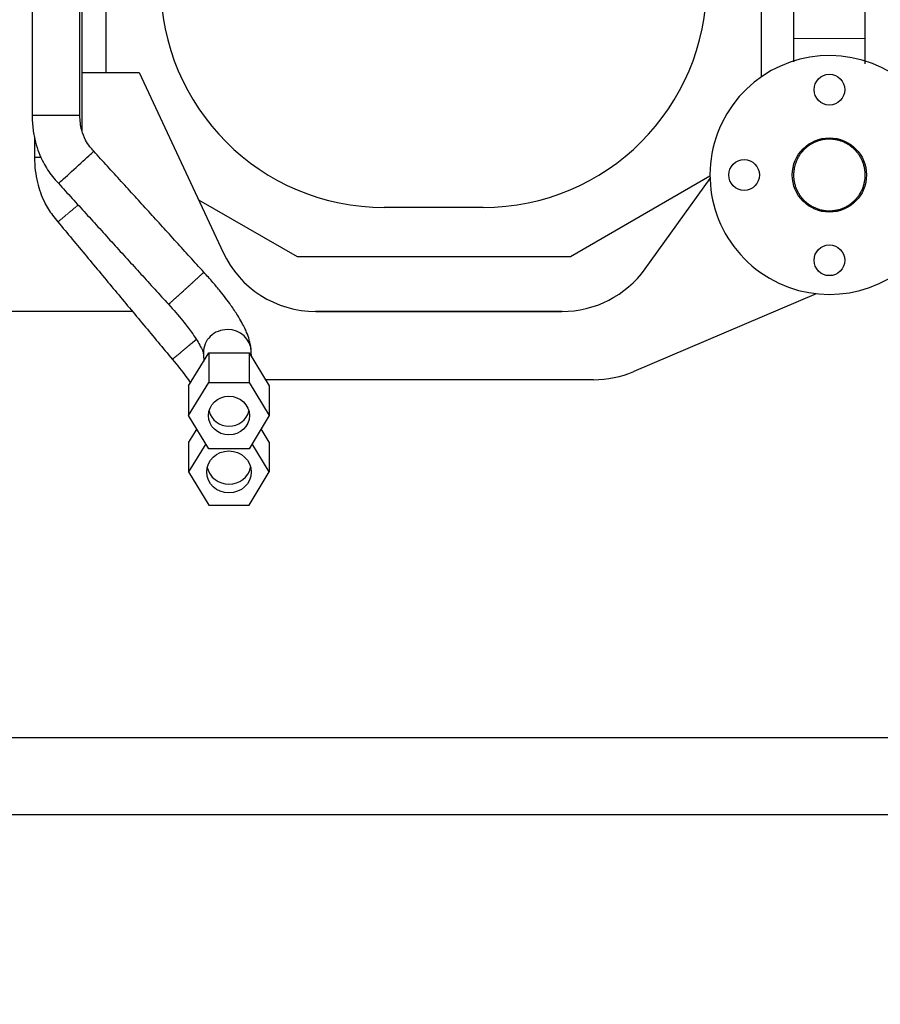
# Model space of a CAD drawing. Header units: inches. Extents: x 0 to 20790, y -12 to 14700.
# Tile 119 of 256: x 5500 to 6004, y 9318 to 9895. Entities that reach past the tile are written whole.
import ezdxf

# ---------------------------------------------------------------- set-up
doc = ezdxf.new("R2010")
doc.units = ezdxf.units.IN
doc.layers.add('1', color=7, linetype='Continuous', true_color=0xffffff)
doc.layers.add('254', color=7, linetype='Continuous', true_color=0xffffff)
doc.styles.add('latin_extended', font='simplex.shx')
doc.dimstyles.get("Standard").update_dxf_attribs({"dimtxt": 0.18, "dimasz": 0.18, "dimexe": 0.18, "dimexo": 0.0625, "dimgap": 0.09, "dimtad": 0, "dimtih": 1, "dimtoh": 1, "dimdec": 4, "dimzin": 0, "dimdsep": 46, "dimtxsty": 'Standard', "dimcen": 0.09, "dimadec": 0, "dimazin": 0, "dimtfac": 1, "dimtdec": 4, "dimtofl": 0, "dimtmove": 0, "dimatfit": 3, "dimfxl": 1, "dimtolj": 1, "dimtzin": 0, "dimarcsym": 0})

# ---------------------------------------------------------------- blocks, each defined once
blk = doc.blocks.new('_U2')
at = {"layer": '254', "color": 3, "linetype": 'Continuous', "lineweight": 13, "transparency": 16777216}
for p, q in [((7346.06, 11562.4), (7346.06, 8391.82)), ((658.56, 9851.46), (658.56, 8391.82)), ((781.06, 8426.82), (7223.56, 8426.82))]:
    blk.add_line(p, q, dxfattribs=at)
at = {"layer": '254', "color": 3, "transparency": 16777216}
for points in [[(781.06, 8447.23), (781.06, 8406.4), (658.56, 8426.82)], [(7223.56, 8406.4), (7223.56, 8447.23), (7346.06, 8426.82)]]:
    blk.add_solid(points, dxfattribs=at)
at = {"layer": 'Defpoints', "color": 0, "transparency": 16777216}
for p in [(7346.06, 11597.4), (658.56, 9886.46), (7346.06, 8426.82)]:
    blk.add_point(p, dxfattribs=at)
at = {"layer": '254', "color": 2, "lineweight": 13, "transparency": 16777216, "insert": (3786.47, 8610.57), "char_height": 122.5, "attachment_point": 1, "style": 'latin_extended'}
blk.add_mtext('\\A1;6687', dxfattribs=at)

msp = doc.modelspace()

# ---------------------------------------------------------------- linework, layer by layer
at = {"layer": '1', "color": 2, "linetype": 'Continuous', "lineweight": 25}
for p, q in [((5550.658, 9864.464), (5550.658, 10227.399)), ((5934.558, 10227.77), (5934.558, 9861.912)), ((5995.558, 9884.463), (5995.558, 10137.46)), ((5953.558, 9905.705), (5953.558, 9884.463)), ((5536.558, 9864.463), (5569.946, 9864.463)), ((5569.946, 9864.463), (5619.075, 9759.106)), ((5904.56, 9803.78), (5822.704, 9756.463)), ((5866.511, 9749.434), (5904.589, 9802.386)), ((5662.726, 9756.463), (5604.819, 9789.681)), ((5771.558, 9785.463), (5713.558, 9785.463)), ((5822.704, 9756.463), (5662.726, 9756.463)), ((5966.88, 9734.886), (5859.829, 9689.266)), ((5966.878, 9734.885), (5859.829, 9689.266)), ((5565.94, 9724.463), (1810.121, 9724.463)), ((5817.84, 9724.463), (5673.326, 9724.463)), ((5673.453, 9724.463), (5817.798, 9724.463)), ((5598.887, 9680.815), (5610.723, 9700.226)), ((5610.723, 9700.226), (5634.394, 9700.226)), ((5610.723, 9700.226), (5610.723, 9682.86)), ((5634.394, 9700.226), (5646.23, 9680.815)), ((5634.394, 9700.226), (5634.394, 9682.86)), ((5836.307, 9684.463), (5644.007, 9684.463)), ((5836.307, 9684.463), (5644.007, 9684.463)), ((5598.887, 9663.449), (5610.723, 9682.86)), ((5598.887, 9680.815), (5598.887, 9663.449)), ((5610.723, 9682.86), (5634.394, 9682.86)), ((5634.394, 9682.86), (5646.23, 9663.449)), ((5646.23, 9680.815), (5646.23, 9663.449)), ((5610.723, 9644.038), (5598.887, 9663.449)), ((5646.23, 9663.449), (5634.394, 9644.038)), ((5603.667, 9655.609), (5598.887, 9647.769)), ((5646.23, 9647.769), (5641.449, 9655.609)), ((5598.887, 9647.769), (5598.887, 9630.403)), ((5608.962, 9646.926), (5598.887, 9630.403)), ((5634.394, 9644.038), (5610.723, 9644.038)), ((5646.23, 9630.403), (5636.155, 9646.926)), ((5646.23, 9647.769), (5646.23, 9630.403)), ((5598.887, 9630.403), (5610.723, 9610.992)), ((5634.394, 9610.992), (5646.23, 9630.403)), ((5610.723, 9610.992), (5634.394, 9610.992)), ((6012.558, 9474.463), (1362.558, 9474.463)), ((6102.558, 9429.463), (1362.558, 9429.463))]:
    msp.add_line(p, q, dxfattribs=at)
at = {"layer": '1', "color": 110, "linetype": 'Continuous', "lineweight": 13}
for p, q in [((5995.558, 9884.463), (5953.56, 9884.463)), ((5836.307, 9684.463), (5836.307, 9684.463)), ((5859.829, 9689.266), (5859.829, 9689.266))]:
    msp.add_line(p, q, dxfattribs=at)
at = {"layer": '1', "color": 2, "linetype": 'Continuous', "lineweight": 25}
for centre, radius in [((5974.558, 9854.463), 9), ((5974.558, 9804.463), 21.75), ((5924.558, 9804.463), 9), ((5974.558, 9754.463), 9)]:
    msp.add_circle(centre, radius, dxfattribs=at)
for centre, radius, start, end in [((5713.558, 9916.463), 131, 180, 270), ((5771.558, 9916.463), 131, 270, 0), ((5974.558, 9804.463), 70, 353.694375, 315)]:
    msp.add_arc(centre, radius, start, end, dxfattribs=at)
for centre, major_axis, ratio, start_param, end_param in [((5532.931, 9809.024), (10.356, 9.421), 0.008694, 3.1414945, 6.2831853), ((5673.453, 9784.463), (-60, 0), 1, 0.4363323, 1.5707963), ((5817.798, 9784.463), (-60, 0), 1, 1.5707963, 2.518161), ((5621.641, 9700.616), (13.996, 0.347), 0.946714, 1.5473437, 3.1418984), ((5621.641, 9700.616), (13.996, 0.347), 0.946714, 0.0006002, 1.5473437), ((5836.307, 9744.463), (60, 0), 1, 4.712389, 5.1152319), ((5836.307, 9744.463), (60, 0), 1, 4.712389, 5.1152319), ((5622.558, 9668.595), (-12, 0), 0.9468816, 0.2283545, 1.5707963), ((5622.558, 9668.595), (-12, 0), 0.9468816, 1.5707963, 2.9132381), ((5622.558, 9635.549), (-13, 0), 0.9468816, 0.2104867, 1.5707963), ((5622.558, 9635.549), (-13, 0), 0.9468816, 1.5707963, 2.9311059)]:
    msp.add_ellipse(centre, major_axis=major_axis, ratio=ratio, start_param=start_param, end_param=end_param, dxfattribs=at)
for centre, major_axis in [((5622.558, 9663.449), (-12, 0)), ((5622.558, 9630.403), (-13, 0))]:
    msp.add_ellipse(centre, major_axis=major_axis, ratio=0.9468816, dxfattribs=at)
for points, knots in [([(5507.215, 10300.571), (5507.215, 10296.429), (5507.215, 10288.278), (5507.215, 10276.233), (5507.215, 10264.553), (5507.215, 10245.773), (5507.215, 10213.913), (5507.215, 10175.417), (5507.215, 10139.727), (5507.216, 10114.054), (5507.216, 10090.06), (5507.216, 10063.517), (5507.216, 10030.959), (5507.216, 9994.604), (5507.216, 9955.075), (5507.216, 9914.937), (5507.217, 9883.584), (5507.217, 9862.43), (5507.217, 9850.943), (5507.217, 9843.204), (5507.217, 9839.292)], [0, 0, 0, 0, 0.0269349, 0.053014, 0.0783342, 0.1028959, 0.175151, 0.2855408, 0.353262, 0.40727, 0.4525065, 0.5093142, 0.579896, 0.6642519, 0.7457555, 0.8369781, 0.9252936, 0.9496678, 0.9745579, 1, 1, 1, 1]), ([(5535.217, 9839.305), (5535.217, 9848.388), (5535.217, 9865.968), (5535.217, 9895.717), (5535.216, 9926.027), (5535.216, 9956.331), (5535.216, 9983.073), (5535.216, 10007.144), (5535.216, 10028.825), (5535.216, 10051.825), (5535.216, 10080.434), (5535.215, 10118.18), (5535.215, 10157.513), (5535.215, 10196.933), (5535.215, 10233.221), (5535.215, 10262.998), (5535.215, 10285.248), (5535.215, 10295.392), (5535.215, 10300.534)], [0, 0, 0, 0, 0.0590806, 0.1143459, 0.1934988, 0.256226, 0.3114577, 0.3674369, 0.4127935, 0.4524763, 0.5170369, 0.5988751, 0.6979908, 0.7728718, 0.8552789, 0.9340227, 0.9665524, 1, 1, 1, 1]), ([(5536.558, 9829.924), (5536.558, 9830.915), (5536.558, 9837.695), (5536.558, 9850.009), (5536.558, 9873.357), (5536.558, 9900.445), (5536.558, 9930.39), (5536.558, 9956.816), (5536.558, 9980.603), (5536.558, 10002.027), (5536.558, 10024.755), (5536.558, 10053.025), (5536.558, 10090.325), (5536.558, 10127.919), (5536.558, 10164.095), (5536.558, 10197.139), (5536.558, 10232.912), (5536.558, 10257.671), (5536.558, 10270.503)], [0, 0, 0, 0, 0.0067468, 0.0461724, 0.0838476, 0.1657279, 0.2306173, 0.2877536, 0.3456644, 0.3925875, 0.433638, 0.5004231, 0.5850834, 0.6876188, 0.7564119, 0.8314123, 0.91262, 1, 1, 1, 1]), ([(5507.217, 9839.292), (5507.207, 9836.529), (5507.538, 9831.298), (5509.314, 9821.914), (5512.931, 9812.477), (5518.065, 9804.672), (5521.342, 9800.894), (5522.575, 9799.603)], [0, 0, 0, 0, 0.1889208, 0.3611691, 0.6553019, 0.877682, 1, 1, 1, 1]), ([(5543.287, 9818.446), (5542.476, 9819.264), (5540.719, 9821.273), (5538.061, 9825.264), (5535.769, 9831.44), (5535.16, 9836.345), (5535.217, 9839.305)], [0, 0, 0, 0, 0.149645, 0.3496907, 0.6233631, 1, 1, 1, 1]), ([(5508.558, 9826.76), (5508.558, 9826.519), (5508.558, 9822.507), (5508.558, 9818.495), (5508.558, 9814.725)], [0, 0, 0, 0, 0.0601103, 1, 1, 1, 1]), ([(5995.225, 9800.735), (5995.102, 9800.053), (5994.946, 9799.382), (5994.571, 9798.063), (5994.352, 9797.415), (5993.851, 9796.142), (5993.57, 9795.516), (5993.177, 9794.749), (5993.057, 9794.52), (5992.931, 9794.293), (5992.847, 9794.142), (5992.804, 9794.066), (5992.588, 9793.691), (5992.409, 9793.396), (5991.85, 9792.528), (5991.452, 9791.97), (5990.603, 9790.897), (5990.153, 9790.382), (5989.439, 9789.641), (5989.194, 9789.399), (5988.817, 9789.045), (5988.69, 9788.928), (5988.432, 9788.698), (5988.301, 9788.583), (5987.642, 9788.023), (5987.097, 9787.603), (5985.972, 9786.822), (5985.391, 9786.46), (5984.196, 9785.793), (5983.581, 9785.488), (5982.79, 9785.143), (5982.631, 9785.076), (5982.39, 9784.978), (5982.309, 9784.946), (5982.148, 9784.882), (5981.744, 9784.727), (5981.338, 9784.585), (5980.357, 9784.268), (5979.034, 9783.912), (5977.684, 9783.686), (5976.661, 9783.566), (5976.318, 9783.534), (5975.801, 9783.499), (5975.628, 9783.49), (5975.281, 9783.475), (5975.108, 9783.47), (5974.245, 9783.454), (5973.558, 9783.476), (5972.194, 9783.585), (5971.515, 9783.673), (5970.168, 9783.916), (5969.498, 9784.07), (5968.749, 9784.282), (5968.666, 9784.306), (5968.5, 9784.356), (5968.417, 9784.381), (5968.169, 9784.458), (5968.004, 9784.511), (5967.514, 9784.677), (5967.191, 9784.795), (5966.232, 9785.172), (5964.985, 9785.735), (5963.797, 9786.417), (5962.928, 9786.974), (5962.643, 9787.168), (5962.22, 9787.469), (5962.08, 9787.572), (5961.803, 9787.78), (5961.666, 9787.885), (5960.99, 9788.42), (5960.474, 9788.872), (5959.489, 9789.822), (5959.02, 9790.32), (5958.131, 9791.363), (5957.711, 9791.908), (5957.266, 9792.548), (5957.217, 9792.619), (5957.119, 9792.763), (5956.975, 9792.979), (5956.836, 9793.197), (5956.562, 9793.635), (5956.387, 9793.931), (5955.886, 9794.829), (5955.582, 9795.442), (5955.035, 9796.696), (5954.792, 9797.337), (5954.474, 9798.32), (5954.376, 9798.651), (5954.195, 9799.321), (5954.113, 9799.657), (5953.893, 9800.666), (5953.78, 9801.342), (5953.621, 9802.701), (5953.575, 9803.384), (5953.556, 9804.412), (5953.558, 9804.756), (5953.573, 9805.273), (5953.584, 9805.531), (5953.6, 9805.79), (5953.612, 9805.963), (5953.618, 9806.05), (5953.68, 9806.827), (5953.769, 9807.509), (5954.012, 9808.858), (5954.166, 9809.524), (5954.539, 9810.841), (5954.757, 9811.491), (5955.072, 9812.294), (5955.137, 9812.454), (5955.272, 9812.773), (5955.341, 9812.932), (5955.554, 9813.406), (5955.704, 9813.716), (5956.173, 9814.635), (5956.856, 9815.823), (5957.651, 9816.937), (5958.289, 9817.746), (5958.509, 9818.01), (5958.849, 9818.4), (5958.964, 9818.529), (5959.14, 9818.721), (5959.199, 9818.784), (5959.318, 9818.911), (5959.377, 9818.973), (5959.917, 9819.534), (5960.418, 9820.004), (5961.461, 9820.892), (5962.002, 9821.31), (5963.126, 9822.092), (5963.708, 9822.456), (5964.462, 9822.878), (5964.614, 9822.96), (5964.921, 9823.122), (5965.075, 9823.201), (5965.54, 9823.431), (5965.852, 9823.576), (5966.796, 9823.988), (5968.077, 9824.473), (5969.398, 9824.831), (5970.406, 9825.051), (5970.744, 9825.117), (5971.17, 9825.188), (5971.256, 9825.202), (5971.427, 9825.229), (5971.513, 9825.241), (5971.77, 9825.278), (5971.942, 9825.3), (5972.799, 9825.401), (5973.484, 9825.447), (5974.852, 9825.472), (5975.536, 9825.452), (5976.901, 9825.343), (5977.583, 9825.256), (5978.35, 9825.118), (5978.435, 9825.102), (5978.606, 9825.07), (5978.86, 9825.019), (5979.114, 9824.964), (5979.618, 9824.847), (5979.951, 9824.762), (5980.941, 9824.481), (5981.589, 9824.263), (5982.863, 9823.763), (5983.488, 9823.483), (5984.407, 9823.013), (5984.711, 9822.849), (5985.087, 9822.633), (5985.162, 9822.59), (5985.311, 9822.502), (5985.534, 9822.368), (5985.753, 9822.231), (5986.478, 9821.766), (5987.036, 9821.368), (5988.11, 9820.52), (5988.626, 9820.07), (5989.367, 9819.357), (5989.608, 9819.113), (5989.962, 9818.737), (5990.079, 9818.61), (5990.31, 9818.353), (5990.424, 9818.222), (5990.986, 9817.563), (5991.407, 9817.017), (5992.189, 9815.892), (5992.552, 9815.312), (5993.22, 9814.118), (5993.525, 9813.503), (5993.87, 9812.714), (5993.971, 9812.475), (5994.068, 9812.234), (5994.131, 9812.073), (5994.162, 9811.992), (5994.316, 9811.587), (5994.43, 9811.262), (5994.748, 9810.28), (5994.927, 9809.618), (5995.219, 9808.282), (5995.333, 9807.607), (5995.454, 9806.585), (5995.486, 9806.242), (5995.521, 9805.726), (5995.531, 9805.554), (5995.546, 9805.208), (5995.551, 9805.034), (5995.568, 9804.169), (5995.525, 9802.788), (5995.348, 9801.418), (5995.225, 9800.735)], [0, 0, 0, 0, 0.015625, 0.015625, 0.03125, 0.03125, 0.046875, 0.046875, 0.0507813, 0.0527344, 0.0527344, 0.0546875, 0.0546875, 0.0625, 0.0625, 0.078125, 0.078125, 0.09375, 0.09375, 0.1015625, 0.1015625, 0.1054688, 0.1054688, 0.109375, 0.109375, 0.125, 0.125, 0.140625, 0.140625, 0.15625, 0.15625, 0.1601563, 0.1601563, 0.1621094, 0.1621094, 0.1640625, 0.171875, 0.171875, 0.1875, 0.203125, 0.203125, 0.2109375, 0.2109375, 0.2148438, 0.2148438, 0.21875, 0.21875, 0.234375, 0.234375, 0.25, 0.25, 0.265625, 0.265625, 0.2675781, 0.2675781, 0.2695313, 0.2695313, 0.2734375, 0.2734375, 0.28125, 0.28125, 0.296875, 0.3125, 0.3125, 0.3203125, 0.3203125, 0.3242188, 0.3242188, 0.328125, 0.328125, 0.34375, 0.34375, 0.359375, 0.359375, 0.375, 0.375, 0.3769531, 0.3769531, 0.3789063, 0.3828125, 0.3828125, 0.390625, 0.390625, 0.40625, 0.40625, 0.421875, 0.421875, 0.4296875, 0.4296875, 0.4375, 0.4375, 0.453125, 0.453125, 0.46875, 0.46875, 0.4765625, 0.4765625, 0.4804688, 0.4824219, 0.4824219, 0.484375, 0.484375, 0.5, 0.5, 0.515625, 0.515625, 0.53125, 0.53125, 0.5351563, 0.5351563, 0.5390625, 0.5390625, 0.546875, 0.546875, 0.5625, 0.578125, 0.578125, 0.5859375, 0.5859375, 0.5898438, 0.5898438, 0.5917969, 0.5917969, 0.59375, 0.59375, 0.609375, 0.609375, 0.625, 0.625, 0.640625, 0.640625, 0.6445313, 0.6445313, 0.6484375, 0.6484375, 0.65625, 0.65625, 0.671875, 0.6875, 0.6875, 0.6953125, 0.6953125, 0.6972656, 0.6972656, 0.6992188, 0.6992188, 0.703125, 0.703125, 0.71875, 0.71875, 0.734375, 0.734375, 0.75, 0.75, 0.7519531, 0.7519531, 0.7539063, 0.7578125, 0.7578125, 0.765625, 0.765625, 0.78125, 0.78125, 0.796875, 0.796875, 0.8046875, 0.8046875, 0.8066406, 0.8066406, 0.8085938, 0.8125, 0.8125, 0.828125, 0.828125, 0.84375, 0.84375, 0.8515625, 0.8515625, 0.8554688, 0.8554688, 0.859375, 0.859375, 0.875, 0.875, 0.890625, 0.890625, 0.90625, 0.90625, 0.9101563, 0.9121094, 0.9121094, 0.9140625, 0.9140625, 0.921875, 0.921875, 0.9375, 0.9375, 0.953125, 0.953125, 0.9609375, 0.9609375, 0.9648438, 0.9648438, 0.96875, 0.96875, 0.984375, 1, 1, 1, 1]), ([(5607.822, 9747.506), (5605.131, 9750.464), (5599.751, 9756.378), (5591.683, 9765.247), (5583.617, 9774.113), (5575.551, 9782.98), (5567.485, 9791.846), (5559.418, 9800.713), (5551.352, 9809.579), (5545.975, 9815.49), (5543.287, 9818.446)], [0, 0, 0, 0, 0.1250898, 0.2500759, 0.3750669, 0.5000545, 0.6250425, 0.7500305, 0.875019, 1, 1, 1, 1]), ([(5508.558, 9814.725), (5508.551, 9812.13), (5508.846, 9807.204), (5510.423, 9798.352), (5513.633, 9789.399), (5518.22, 9781.886), (5521.164, 9778.2), (5522.278, 9776.93)], [0, 0, 0, 0, 0.1884668, 0.3607559, 0.6549932, 0.8771258, 1, 1, 1, 1]), ([(5522.575, 9799.603), (5525.264, 9796.648), (5530.641, 9790.737), (5538.707, 9781.871), (5546.773, 9773.004), (5554.839, 9764.138), (5562.905, 9755.271), (5570.971, 9746.404), (5579.039, 9737.536), (5584.418, 9731.623), (5587.109, 9728.666)], [0, 0, 0, 0, 0.1249797, 0.2499716, 0.3749629, 0.4999541, 0.624945, 0.7499385, 0.8749282, 1, 1, 1, 1]), ([(5522.278, 9776.93), (5525.062, 9773.589), (5530.646, 9766.888), (5539.029, 9756.829), (5547.428, 9746.751), (5555.826, 9736.673), (5564.224, 9726.595), (5572.622, 9716.518), (5581.022, 9706.437), (5586.623, 9699.716), (5589.425, 9696.354)], [0, 0, 0, 0, 0.1244025, 0.2494728, 0.3745433, 0.4996133, 0.6246834, 0.7497543, 0.8748134, 1, 1, 1, 1]), ([(5635.636, 9700.964), (5635.624, 9701.337), (5635.582, 9702.155), (5635.48, 9703.304), (5635.12, 9705.441), (5634.427, 9708.257), (5633.231, 9711.61), (5631.711, 9714.93), (5630.046, 9718.181), (5627.501, 9722.546), (5623.431, 9728.635), (5618.404, 9735.234), (5612.928, 9741.793), (5609.645, 9745.509), (5607.822, 9747.506)], [0, 0, 0, 0, 0.0221422, 0.0503362, 0.0880597, 0.1596226, 0.2635479, 0.3232204, 0.3975141, 0.4910922, 0.614807, 0.7781388, 0.880064, 1, 1, 1, 1]), ([(5587.109, 9728.666), (5590.107, 9725.397), (5594.819, 9719.929), (5601.304, 9711.516), (5605.238, 9705.346), (5607.126, 9701.434), (5607.634, 9700.006), (5607.718, 9699.463), (5607.673, 9699.857), (5607.662, 9699.931), (5607.656, 9699.993), (5607.65, 9700.145), (5607.649, 9700.163), (5607.648, 9700.181), (5607.648, 9700.177), (5607.647, 9700.186), (5607.647, 9700.205), (5607.646, 9700.223), (5607.646, 9700.239), (5607.645, 9700.252), (5607.645, 9700.263), (5607.645, 9700.273), (5607.645, 9700.277), (5607.645, 9700.267)], [0, 0, 0, 0, 0.2328924, 0.3982544, 0.6127135, 0.745708, 0.839786, 0.9307034, 0.9696678, 0.980705, 0.986189, 0.9874226, 0.9882145, 0.989102, 0.9939031, 0.9962007, 0.9968633, 0.9972337, 0.9974881, 0.9977145, 0.9979177, 0.9981585, 1, 1, 1, 1]), ([(5589.425, 9696.354), (5592.3, 9692.928), (5595.944, 9688.316), (5599.227, 9683.764), (5600.107, 9682.503)], [0, 0, 0, 0, 0.716654, 1, 1, 1, 1])]:
    msp.add_open_spline(points, degree=3, knots=knots, dxfattribs=at)
for points, degree in [([(5953.559, 9884.463), (5953.559, 9879.824), (5953.559, 9875.303), (5953.559, 9870.877)], 3), ([(5995.558, 9869.662), (5995.558, 9874.477), (5995.558, 9879.402), (5995.558, 9884.463)], 3), ([(5995.497, 9803.098), (5995.548, 9803.611), (5995.558, 9804.355)], 2), ([(5607.645, 9700.267), (5607.685, 9698.637), (5607.726, 9697.007), (5607.766, 9695.376)], 3), ([(5635.708, 9698.071), (5635.684, 9699.036), (5635.66, 9700), (5635.636, 9700.964)], 3)]:
    msp.add_open_spline(points, degree=degree, dxfattribs=at)
for points, weights, knots in [([(5535.217, 9839.305), (5535.242, 9839.306), (5532.806, 9839.307), (5526.275, 9839.304), (5516.388, 9839.3), (5509.791, 9839.296), (5507.26, 9839.293), (5507.217, 9839.292)], [1.01660954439, 1.01617783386, 0.958761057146, 1.01661171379, 1.01661171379, 0.958470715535, 1.01661171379, 1.01661171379], [0, 0, 0, 0, 0, 0.4993742, 0.4993742, 0.4993742, 1, 1, 1, 1, 1]), ([(5607.822, 9747.506), (5607.844, 9747.47), (5606.05, 9745.765), (5601.243, 9741.364), (5593.938, 9734.719), (5589.05, 9730.301), (5587.157, 9728.653), (5587.109, 9728.665)], [1.01660329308, 1.01575898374, 0.959043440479, 1.01661171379, 1.01661171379, 0.958470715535, 1.01661171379, 1.01661171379], [0, 0, 0, 0, 0, 0.4987626, 0.4987626, 0.4987626, 1, 1, 1, 1, 1]), ([(5603.619, 9708.188), (5602.751, 9707.465), (5601.872, 9706.733), (5601.005, 9706.01), (5596.375, 9702.153), (5591.324, 9697.943), (5589.424, 9696.356), (5589.425, 9696.354)], [1.00650707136, 1.01015507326, 1.01386128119, 1.01661171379, 1.01661171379, 0.958470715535, 1.01661171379, 1.01661171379], [0, 0, 0, 0, 0, 0.1786448, 0.1786448, 0.1786448, 1, 1, 1, 1, 1])]:
    msp.add_rational_spline(points, weights, degree=4, knots=knots, dxfattribs=at)
msp.add_rational_spline([(5512.589, 9814.728), (5510.571, 9814.727), (5509.14, 9814.725), (5508.558, 9814.725), (5508.558, 9814.725)], [0.99481208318, 0.994998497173, 1.00232611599, 1.01661171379, 1.01661171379], degree=4, dxfattribs=at)
at = {"layer": '1', "color": 110, "linetype": 'Continuous', "lineweight": 13}
msp.add_rational_spline([(5534.215, 9786.898), (5533.913, 9786.646), (5533.613, 9786.395), (5533.317, 9786.148), (5529.226, 9782.732), (5524.179, 9778.517), (5522.278, 9776.931), (5522.278, 9776.93)], [1.01486013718, 1.01566312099, 1.0162692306, 1.01661171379, 1.01661171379, 0.958470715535, 1.01661171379, 1.01661171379], degree=4, knots=[0, 0, 0, 0, 0, 0.0712793, 0.0712793, 0.0712793, 1, 1, 1, 1, 1], dxfattribs=at)

# ---------------------------------------------------------------- dimensions: what is measured, and where the dimension line sits
at = {"layer": '254', "color": 2, "linetype": 'Continuous', "lineweight": 13}
dim = msp.add_linear_dim(base=(7346.05829, 8426.8167), p1=(658.5583, 9886.46316), p2=(7346.05829, 11597.40368), dimstyle='Standard', override={"dimscale": 35, "dimtxt": 3.5, "dimasz": 3.5, "dimexe": 1, "dimexo": 1, "dimgap": 1.75, "dimtad": 1, "dimtih": 1, "dimtoh": 0, "dimdec": 0, "dimlfac": 1, "dimzin": 8, "dimdsep": 46, "dimlunit": 2, "dimtxsty": 'latin_extended', "dimsah": 1, "dimse1": 0, "dimse2": 0, "dimsd1": 0, "dimsd2": 0, "dimclrd": 3, "dimclre": 3, "dimclrt": 2, "dimtol": 0, "dimtm": -0.1, "dimtfac": 0.714286, "dimtdec": 3, "dimtofl": 1, "dimtmove": 0, "dimtzin": 8, "dimlwd": 13, "dimlwe": 13}, dxfattribs=at)
dim.commit()
dim.dimension.update_dxf_attribs({"geometry": '_U2', "text_midpoint": (4002.3083, 8426.8167), "dimtype": 160})

doc.saveas('drawing.dxf')
